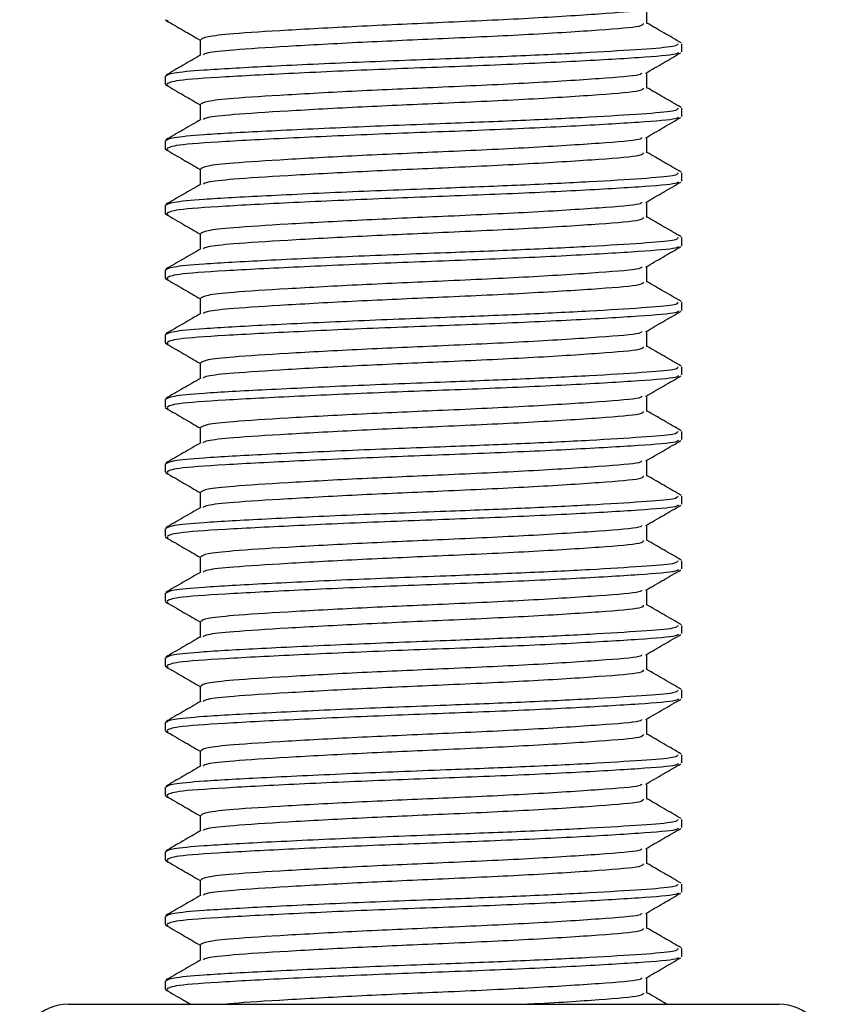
# Model space of a CAD drawing. Header units: millimetres. Extents: x 0 to 420, y 0 to 297.
# Tile 31 of 65: x 186.13 to 187.38, y 210.48 to 212. Entities that reach past the tile are written whole.
import ezdxf

# ---------------------------------------------------------------- set-up
doc = ezdxf.new("R2010")
doc.units = ezdxf.units.MM

msp = doc.modelspace()

# ---------------------------------------------------------------- linework, layer by layer
at = {"color": 7, "linetype": 'Continuous', "lineweight": 25}
for p, q in [((187.0974, 211.99798), (187.0974, 212.02236)), ((186.35186, 212.00358), (186.35625, 212.00283)), ((186.40565, 211.97298), (186.40565, 211.9487)), ((187.15152, 211.95427), (187.15152, 211.9668)), ((186.35152, 211.91675), (186.35152, 211.90425)), ((187.0974, 211.89798), (187.0974, 211.92236)), ((186.35186, 211.90358), (186.35625, 211.90283)), ((186.40565, 211.87298), (186.40565, 211.8487)), ((187.15152, 211.85427), (187.15152, 211.8668)), ((187.0974, 211.79798), (187.0974, 211.82236)), ((186.35152, 211.81675), (186.35152, 211.80425)), ((186.35186, 211.80358), (186.35625, 211.80283)), ((186.40565, 211.77298), (186.40565, 211.7487)), ((187.15152, 211.75427), (187.15152, 211.7668)), ((186.35152, 211.71675), (186.35152, 211.70425)), ((187.0974, 211.69798), (187.0974, 211.72236)), ((186.35186, 211.70358), (186.35625, 211.70283)), ((186.40565, 211.67298), (186.40565, 211.6487)), ((187.15152, 211.65427), (187.15152, 211.6668)), ((187.0974, 211.59798), (187.0974, 211.62236)), ((186.35152, 211.61675), (186.35152, 211.60425)), ((186.35186, 211.60358), (186.35625, 211.60283)), ((186.40565, 211.57298), (186.40565, 211.5487)), ((187.15152, 211.55427), (187.15152, 211.5668)), ((186.35152, 211.51675), (186.35152, 211.50425)), ((187.0974, 211.49798), (187.0974, 211.52236)), ((186.35186, 211.50358), (186.35625, 211.50283)), ((186.40565, 211.47298), (186.40565, 211.4487)), ((187.15152, 211.45427), (187.15152, 211.4668)), ((187.0974, 211.39798), (187.0974, 211.42236)), ((186.35152, 211.41675), (186.35152, 211.40425)), ((186.35186, 211.40358), (186.35625, 211.40283)), ((186.40565, 211.37298), (186.40565, 211.3487)), ((187.15152, 211.35427), (187.15152, 211.3668)), ((186.35152, 211.31675), (186.35152, 211.30425)), ((187.0974, 211.29798), (187.0974, 211.32236)), ((186.35186, 211.30358), (186.35625, 211.30283)), ((186.40565, 211.27298), (186.40565, 211.2487)), ((187.15152, 211.25427), (187.15152, 211.2668)), ((186.35152, 211.21675), (186.35152, 211.20425)), ((187.0974, 211.19798), (187.0974, 211.22236)), ((186.35186, 211.20358), (186.35625, 211.20283)), ((186.40565, 211.17298), (186.40565, 211.1487)), ((187.15152, 211.15427), (187.15152, 211.1668)), ((187.0974, 211.09798), (187.0974, 211.12236)), ((186.35152, 211.11675), (186.35152, 211.10425)), ((186.35186, 211.10358), (186.35625, 211.10283)), ((186.40565, 211.07298), (186.40565, 211.0487)), ((187.15152, 211.05427), (187.15152, 211.0668)), ((186.35152, 211.01675), (186.35152, 211.00425)), ((187.0974, 210.99798), (187.0974, 211.02236)), ((186.35186, 211.00358), (186.35625, 211.00283)), ((186.40565, 210.97298), (186.40565, 210.9487)), ((187.15152, 210.95427), (187.15152, 210.9668)), ((187.0974, 210.89798), (187.0974, 210.92236)), ((186.35152, 210.91675), (186.35152, 210.90425)), ((186.35186, 210.90358), (186.35625, 210.90283)), ((186.40565, 210.87298), (186.40565, 210.8487)), ((187.15152, 210.85427), (187.15152, 210.8668)), ((186.35152, 210.81675), (186.35152, 210.80425)), ((187.0974, 210.79798), (187.0974, 210.82236)), ((186.35186, 210.80358), (186.35625, 210.80283)), ((186.40565, 210.77298), (186.40565, 210.7487)), ((187.15152, 210.75427), (187.15152, 210.7668)), ((187.0974, 210.69798), (187.0974, 210.72236)), ((186.35152, 210.71675), (186.35152, 210.70425)), ((186.35186, 210.70358), (186.35625, 210.70283)), ((186.40565, 210.67298), (186.40565, 210.6487)), ((187.15152, 210.65427), (187.15152, 210.6668)), ((186.35152, 210.61675), (186.35152, 210.60425)), ((187.0974, 210.59798), (187.0974, 210.62236)), ((186.35186, 210.60358), (186.35625, 210.60283)), ((186.40565, 210.57298), (186.40565, 210.5487)), ((187.15152, 210.55427), (187.15152, 210.5668)), ((186.35152, 210.51675), (186.35152, 210.50425)), ((187.0974, 210.49798), (187.0974, 210.52236)), ((186.35186, 210.50358), (186.35625, 210.50283)), ((186.20152, 210.4807), (187.30152, 210.4807))]:
    msp.add_line(p, q, dxfattribs=at)
for centre, start, end in [((186.20152, 210.4057), 90, 180), ((187.30152, 210.4057), 0, 90)]:
    msp.add_arc(centre, 0.075, start, end, dxfattribs=at)
for points, knots in [([(187.08918, 212.02142), (187.08869, 212.02046), (187.0871, 212.01732), (187.02731, 212.01273), (186.92032, 212.0057), (186.78642, 211.99963), (186.65344, 211.99383), (186.53766, 211.98746), (186.45766, 211.98241), (186.41272, 211.97761), (186.40873, 211.97449), (186.40679, 211.97298)], [0, 0, 0, 0, 0.0566683, 0.1867771, 0.3222071, 0.4544151, 0.5741791, 0.6974605, 0.8162551, 0.9109108, 1, 1, 1, 1]), ([(186.35306, 212.00281), (186.36211, 211.99757), (186.37965, 211.98742), (186.39717, 211.97727), (186.40565, 211.97236)], [0, 0, 0, 0, 0.5163558, 1, 1, 1, 1]), ([(187.09174, 211.99803), (187.09148, 211.99652), (187.09086, 211.99281), (187.02802, 211.98772), (186.92013, 211.9807), (186.78646, 211.97463), (186.65346, 211.96883), (186.53754, 211.96246), (186.45806, 211.95741), (186.41579, 211.95306), (186.41183, 211.95041), (186.41027, 211.94936)], [0, 0, 0, 0, 0.0884933, 0.2179785, 0.3527595, 0.4843338, 0.6035239, 0.7262144, 0.8444398, 0.9386418, 1, 1, 1, 1]), ([(187.15054, 211.96793), (187.14148, 211.97317), (187.12377, 211.98342), (187.10605, 211.99368), (187.0974, 211.9987)], [0, 0, 0, 0, 0.5112595, 1, 1, 1, 1]), ([(187.14502, 211.9668), (187.14486, 211.96528), (187.14452, 211.9621), (187.0922, 211.95797), (187.01224, 211.95298), (186.90592, 211.9478), (186.77842, 211.94289), (186.63801, 211.93757), (186.50421, 211.93121), (186.41167, 211.92616), (186.35977, 211.92137), (186.35515, 211.91826), (186.35292, 211.91675)], [0, 0, 0, 0, 0.08653971, 0.18072393, 0.27823806, 0.37704594, 0.47256582, 0.5884558, 0.70774541, 0.82269836, 0.91429192, 1, 1, 1, 1]), ([(186.40684, 211.94939), (186.39778, 211.94414), (186.37967, 211.93365), (186.36157, 211.92317), (186.35251, 211.91793)], [0, 0, 0, 0, 0.4998987, 1, 1, 1, 1]), ([(187.14607, 211.95282), (187.14512, 211.95205), (187.14175, 211.94929), (187.08925, 211.94518), (186.98583, 211.93899), (186.84804, 211.93283), (186.6981, 211.92755), (186.55479, 211.92125), (186.43966, 211.91527), (186.36426, 211.91008), (186.3575, 211.90614), (186.35424, 211.90425)], [0, 0, 0, 0, 0.0459027, 0.1640029, 0.2864241, 0.4087912, 0.5269075, 0.6499103, 0.7714525, 0.8900034, 1, 1, 1, 1]), ([(187.09569, 211.92136), (187.10473, 211.92661), (187.12283, 211.93709), (187.14093, 211.94757), (187.14999, 211.95281)], [0, 0, 0, 0, 0.4999098, 1, 1, 1, 1]), ([(187.08918, 211.92142), (187.08869, 211.92046), (187.0871, 211.91732), (187.02731, 211.91273), (186.92032, 211.9057), (186.78642, 211.89963), (186.65344, 211.89383), (186.53766, 211.88746), (186.45766, 211.88241), (186.41272, 211.87761), (186.40873, 211.87449), (186.40679, 211.87298)], [0, 0, 0, 0, 0.0566683, 0.1867771, 0.3222071, 0.4544151, 0.5741791, 0.6974605, 0.8162551, 0.9109108, 1, 1, 1, 1]), ([(186.35306, 211.90281), (186.36211, 211.89757), (186.37965, 211.88742), (186.39717, 211.87727), (186.40565, 211.87236)], [0, 0, 0, 0, 0.51635581, 1, 1, 1, 1]), ([(187.09174, 211.89803), (187.09148, 211.89652), (187.09086, 211.89281), (187.02802, 211.88772), (186.92013, 211.8807), (186.78646, 211.87463), (186.65346, 211.86883), (186.53754, 211.86246), (186.45806, 211.85741), (186.41579, 211.85306), (186.41183, 211.85041), (186.41027, 211.84936)], [0, 0, 0, 0, 0.08849328, 0.2179785, 0.35275949, 0.48433382, 0.60352391, 0.72621442, 0.84443977, 0.93864183, 1, 1, 1, 1]), ([(187.15054, 211.86793), (187.14148, 211.87317), (187.12377, 211.88342), (187.10605, 211.89368), (187.0974, 211.8987)], [0, 0, 0, 0, 0.5112595, 1, 1, 1, 1]), ([(187.14502, 211.8668), (187.14486, 211.86528), (187.14452, 211.8621), (187.0922, 211.85797), (187.01224, 211.85298), (186.90592, 211.8478), (186.77842, 211.84289), (186.63801, 211.83757), (186.50421, 211.83121), (186.41167, 211.82616), (186.35977, 211.82137), (186.35515, 211.81826), (186.35292, 211.81675)], [0, 0, 0, 0, 0.0865397, 0.1807239, 0.2782381, 0.3770459, 0.4725658, 0.5884558, 0.7077454, 0.8226984, 0.9142919, 1, 1, 1, 1]), ([(186.40684, 211.84939), (186.39778, 211.84414), (186.37967, 211.83365), (186.36157, 211.82317), (186.35251, 211.81793)], [0, 0, 0, 0, 0.49989867, 1, 1, 1, 1]), ([(187.14607, 211.85282), (187.14512, 211.85205), (187.14175, 211.84929), (187.08925, 211.84518), (186.98583, 211.83899), (186.84804, 211.83283), (186.6981, 211.82755), (186.55479, 211.82125), (186.43966, 211.81527), (186.36426, 211.81008), (186.3575, 211.80614), (186.35424, 211.80425)], [0, 0, 0, 0, 0.0459027, 0.1640029, 0.2864241, 0.4087912, 0.5269075, 0.6499103, 0.7714525, 0.8900034, 1, 1, 1, 1]), ([(187.09569, 211.82136), (187.10473, 211.82661), (187.12283, 211.83709), (187.14093, 211.84757), (187.14999, 211.85281)], [0, 0, 0, 0, 0.4999098, 1, 1, 1, 1]), ([(187.08918, 211.82142), (187.08869, 211.82046), (187.0871, 211.81732), (187.02731, 211.81273), (186.92032, 211.8057), (186.78642, 211.79963), (186.65344, 211.79383), (186.53766, 211.78746), (186.45766, 211.78241), (186.41272, 211.77761), (186.40873, 211.77449), (186.40679, 211.77298)], [0, 0, 0, 0, 0.0566683, 0.1867771, 0.3222071, 0.4544151, 0.5741791, 0.6974605, 0.8162551, 0.9109108, 1, 1, 1, 1]), ([(186.35306, 211.80281), (186.36211, 211.79757), (186.37965, 211.78742), (186.39717, 211.77727), (186.40565, 211.77236)], [0, 0, 0, 0, 0.5163558, 1, 1, 1, 1]), ([(187.09174, 211.79803), (187.09148, 211.79652), (187.09086, 211.79281), (187.02802, 211.78772), (186.92013, 211.7807), (186.78646, 211.77463), (186.65346, 211.76883), (186.53754, 211.76246), (186.45806, 211.75741), (186.41579, 211.75306), (186.41183, 211.75041), (186.41027, 211.74936)], [0, 0, 0, 0, 0.0884933, 0.2179785, 0.3527595, 0.4843338, 0.6035239, 0.7262144, 0.8444398, 0.9386418, 1, 1, 1, 1]), ([(187.15054, 211.76793), (187.14148, 211.77317), (187.12377, 211.78342), (187.10605, 211.79368), (187.0974, 211.7987)], [0, 0, 0, 0, 0.5112595, 1, 1, 1, 1]), ([(187.14502, 211.7668), (187.14486, 211.76528), (187.14452, 211.7621), (187.0922, 211.75797), (187.01224, 211.75298), (186.90592, 211.7478), (186.77842, 211.74289), (186.63801, 211.73757), (186.50421, 211.73121), (186.41167, 211.72616), (186.35977, 211.72137), (186.35515, 211.71826), (186.35292, 211.71675)], [0, 0, 0, 0, 0.08653971, 0.18072393, 0.27823806, 0.37704594, 0.47256582, 0.5884558, 0.70774541, 0.82269836, 0.91429192, 1, 1, 1, 1]), ([(186.40684, 211.74939), (186.39778, 211.74414), (186.37967, 211.73365), (186.36157, 211.72317), (186.35251, 211.71793)], [0, 0, 0, 0, 0.4998987, 1, 1, 1, 1]), ([(187.14607, 211.75282), (187.14512, 211.75205), (187.14175, 211.74929), (187.08925, 211.74518), (186.98583, 211.73899), (186.84804, 211.73283), (186.6981, 211.72755), (186.55479, 211.72125), (186.43966, 211.71527), (186.36426, 211.71008), (186.3575, 211.70614), (186.35424, 211.70425)], [0, 0, 0, 0, 0.0459027, 0.1640029, 0.2864241, 0.4087912, 0.5269075, 0.6499103, 0.7714525, 0.8900034, 1, 1, 1, 1]), ([(187.09569, 211.72136), (187.10473, 211.72661), (187.12283, 211.73709), (187.14093, 211.74757), (187.14999, 211.75281)], [0, 0, 0, 0, 0.4999098, 1, 1, 1, 1]), ([(187.08918, 211.72142), (187.08869, 211.72046), (187.0871, 211.71732), (187.02731, 211.71273), (186.92032, 211.7057), (186.78642, 211.69963), (186.65344, 211.69383), (186.53766, 211.68746), (186.45766, 211.68241), (186.41272, 211.67761), (186.40873, 211.67449), (186.40679, 211.67298)], [0, 0, 0, 0, 0.0566683, 0.1867771, 0.3222071, 0.4544151, 0.5741791, 0.6974605, 0.8162551, 0.9109108, 1, 1, 1, 1]), ([(186.35306, 211.70281), (186.36211, 211.69757), (186.37965, 211.68742), (186.39717, 211.67727), (186.40565, 211.67236)], [0, 0, 0, 0, 0.5163558, 1, 1, 1, 1]), ([(187.09174, 211.69803), (187.09148, 211.69652), (187.09086, 211.69281), (187.02802, 211.68772), (186.92013, 211.6807), (186.78646, 211.67463), (186.65346, 211.66883), (186.53754, 211.66246), (186.45806, 211.65741), (186.41579, 211.65306), (186.41183, 211.65041), (186.41027, 211.64936)], [0, 0, 0, 0, 0.08849328, 0.2179785, 0.35275949, 0.48433382, 0.60352391, 0.72621442, 0.84443977, 0.93864183, 1, 1, 1, 1]), ([(187.15054, 211.66793), (187.14148, 211.67317), (187.12377, 211.68342), (187.10605, 211.69368), (187.0974, 211.6987)], [0, 0, 0, 0, 0.5112595, 1, 1, 1, 1]), ([(187.14502, 211.6668), (187.14486, 211.66528), (187.14452, 211.6621), (187.0922, 211.65797), (187.01224, 211.65298), (186.90592, 211.6478), (186.77842, 211.64289), (186.63801, 211.63757), (186.50421, 211.63121), (186.41167, 211.62616), (186.35977, 211.62137), (186.35515, 211.61826), (186.35292, 211.61675)], [0, 0, 0, 0, 0.0865397, 0.1807239, 0.2782381, 0.3770459, 0.4725658, 0.5884558, 0.7077454, 0.8226984, 0.9142919, 1, 1, 1, 1]), ([(187.14607, 211.65282), (187.14512, 211.65205), (187.14175, 211.64929), (187.08925, 211.64518), (186.98583, 211.63899), (186.84804, 211.63283), (186.6981, 211.62755), (186.55479, 211.62125), (186.43966, 211.61527), (186.36426, 211.61008), (186.3575, 211.60614), (186.35424, 211.60425)], [0, 0, 0, 0, 0.0459027, 0.1640029, 0.2864241, 0.4087912, 0.5269075, 0.6499103, 0.7714525, 0.8900034, 1, 1, 1, 1]), ([(187.09569, 211.62136), (187.10473, 211.62661), (187.12283, 211.63709), (187.14093, 211.64757), (187.14999, 211.65281)], [0, 0, 0, 0, 0.4999098, 1, 1, 1, 1]), ([(186.40684, 211.64939), (186.39778, 211.64414), (186.37967, 211.63365), (186.36157, 211.62317), (186.35251, 211.61793)], [0, 0, 0, 0, 0.4998987, 1, 1, 1, 1]), ([(187.08918, 211.62142), (187.08869, 211.62046), (187.0871, 211.61732), (187.02731, 211.61273), (186.92032, 211.6057), (186.78642, 211.59963), (186.65344, 211.59383), (186.53766, 211.58746), (186.45766, 211.58241), (186.41272, 211.57761), (186.40873, 211.57449), (186.40679, 211.57298)], [0, 0, 0, 0, 0.0566683, 0.1867771, 0.3222071, 0.4544151, 0.5741791, 0.6974605, 0.8162551, 0.9109108, 1, 1, 1, 1]), ([(186.35306, 211.60281), (186.36211, 211.59757), (186.37965, 211.58742), (186.39717, 211.57727), (186.40565, 211.57236)], [0, 0, 0, 0, 0.5163558, 1, 1, 1, 1]), ([(187.09174, 211.59803), (187.09148, 211.59652), (187.09086, 211.59281), (187.02802, 211.58772), (186.92013, 211.5807), (186.78646, 211.57463), (186.65346, 211.56883), (186.53754, 211.56246), (186.45806, 211.55741), (186.41579, 211.55306), (186.41183, 211.55041), (186.41027, 211.54936)], [0, 0, 0, 0, 0.0884933, 0.2179785, 0.3527595, 0.4843338, 0.6035239, 0.7262144, 0.8444398, 0.9386418, 1, 1, 1, 1]), ([(187.15054, 211.56793), (187.14148, 211.57317), (187.12377, 211.58342), (187.10605, 211.59368), (187.0974, 211.5987)], [0, 0, 0, 0, 0.51125952, 1, 1, 1, 1]), ([(187.14502, 211.5668), (187.14486, 211.56528), (187.14452, 211.5621), (187.0922, 211.55797), (187.01224, 211.55298), (186.90592, 211.5478), (186.77842, 211.54289), (186.63801, 211.53757), (186.50421, 211.53121), (186.41167, 211.52616), (186.35977, 211.52137), (186.35515, 211.51826), (186.35292, 211.51675)], [0, 0, 0, 0, 0.0865397, 0.1807239, 0.2782381, 0.3770459, 0.4725658, 0.5884558, 0.7077454, 0.8226984, 0.9142919, 1, 1, 1, 1]), ([(186.40684, 211.54939), (186.39778, 211.54414), (186.37967, 211.53365), (186.36157, 211.52317), (186.35251, 211.51793)], [0, 0, 0, 0, 0.4998987, 1, 1, 1, 1]), ([(187.14607, 211.55282), (187.14512, 211.55205), (187.14175, 211.54929), (187.08925, 211.54518), (186.98583, 211.53899), (186.84804, 211.53283), (186.6981, 211.52755), (186.55479, 211.52125), (186.43966, 211.51527), (186.36426, 211.51008), (186.3575, 211.50614), (186.35424, 211.50425)], [0, 0, 0, 0, 0.0459027, 0.1640029, 0.2864241, 0.4087912, 0.5269075, 0.6499103, 0.7714525, 0.8900034, 1, 1, 1, 1]), ([(187.09569, 211.52136), (187.10473, 211.52661), (187.12283, 211.53709), (187.14093, 211.54757), (187.14999, 211.55281)], [0, 0, 0, 0, 0.4999098, 1, 1, 1, 1]), ([(187.08918, 211.52142), (187.08869, 211.52046), (187.0871, 211.51732), (187.02731, 211.51273), (186.92032, 211.5057), (186.78642, 211.49963), (186.65344, 211.49383), (186.53766, 211.48746), (186.45766, 211.48241), (186.41272, 211.47761), (186.40873, 211.47449), (186.40679, 211.47298)], [0, 0, 0, 0, 0.0566683, 0.1867771, 0.3222071, 0.4544151, 0.5741791, 0.6974605, 0.8162551, 0.9109108, 1, 1, 1, 1]), ([(186.35306, 211.50281), (186.36211, 211.49757), (186.37965, 211.48742), (186.39717, 211.47727), (186.40565, 211.47236)], [0, 0, 0, 0, 0.5163558, 1, 1, 1, 1]), ([(187.09174, 211.49803), (187.09148, 211.49652), (187.09086, 211.49281), (187.02802, 211.48772), (186.92013, 211.4807), (186.78646, 211.47463), (186.65346, 211.46883), (186.53754, 211.46246), (186.45806, 211.45741), (186.41579, 211.45306), (186.41183, 211.45041), (186.41027, 211.44936)], [0, 0, 0, 0, 0.0884933, 0.2179785, 0.3527595, 0.4843338, 0.6035239, 0.7262144, 0.8444398, 0.9386418, 1, 1, 1, 1]), ([(187.15054, 211.46793), (187.14148, 211.47317), (187.12377, 211.48342), (187.10605, 211.49368), (187.0974, 211.4987)], [0, 0, 0, 0, 0.51125952, 1, 1, 1, 1]), ([(187.14502, 211.4668), (187.14486, 211.46528), (187.14452, 211.4621), (187.0922, 211.45797), (187.01224, 211.45298), (186.90592, 211.4478), (186.77842, 211.44289), (186.63801, 211.43757), (186.50421, 211.43121), (186.41167, 211.42616), (186.35977, 211.42137), (186.35515, 211.41826), (186.35292, 211.41675)], [0, 0, 0, 0, 0.0865397, 0.1807239, 0.2782381, 0.3770459, 0.4725658, 0.5884558, 0.7077454, 0.8226984, 0.9142919, 1, 1, 1, 1]), ([(187.14607, 211.45282), (187.14512, 211.45205), (187.14175, 211.44929), (187.08925, 211.44518), (186.98583, 211.43899), (186.84804, 211.43283), (186.6981, 211.42755), (186.55479, 211.42125), (186.43966, 211.41527), (186.36426, 211.41008), (186.3575, 211.40614), (186.35424, 211.40425)], [0, 0, 0, 0, 0.0459027, 0.1640029, 0.2864241, 0.4087912, 0.5269075, 0.6499103, 0.7714525, 0.8900034, 1, 1, 1, 1]), ([(187.09569, 211.42136), (187.10473, 211.42661), (187.12283, 211.43709), (187.14093, 211.44757), (187.14999, 211.45281)], [0, 0, 0, 0, 0.4999098, 1, 1, 1, 1]), ([(186.40684, 211.44939), (186.39778, 211.44414), (186.37967, 211.43365), (186.36157, 211.42317), (186.35251, 211.41793)], [0, 0, 0, 0, 0.4998987, 1, 1, 1, 1]), ([(187.08918, 211.42142), (187.08869, 211.42046), (187.0871, 211.41732), (187.02731, 211.41273), (186.92032, 211.4057), (186.78642, 211.39963), (186.65344, 211.39383), (186.53766, 211.38746), (186.45766, 211.38241), (186.41272, 211.37761), (186.40873, 211.37449), (186.40679, 211.37298)], [0, 0, 0, 0, 0.0566683, 0.1867771, 0.3222071, 0.4544151, 0.5741791, 0.6974605, 0.8162551, 0.9109108, 1, 1, 1, 1]), ([(186.35306, 211.40281), (186.36211, 211.39757), (186.37965, 211.38742), (186.39717, 211.37727), (186.40565, 211.37236)], [0, 0, 0, 0, 0.51635581, 1, 1, 1, 1]), ([(187.09174, 211.39803), (187.09148, 211.39652), (187.09086, 211.39281), (187.02802, 211.38772), (186.92013, 211.3807), (186.78646, 211.37463), (186.65346, 211.36883), (186.53754, 211.36246), (186.45806, 211.35741), (186.41579, 211.35306), (186.41183, 211.35041), (186.41027, 211.34936)], [0, 0, 0, 0, 0.0884933, 0.2179785, 0.3527595, 0.4843338, 0.6035239, 0.7262144, 0.8444398, 0.9386418, 1, 1, 1, 1]), ([(187.15054, 211.36793), (187.14148, 211.37317), (187.12377, 211.38342), (187.10605, 211.39368), (187.0974, 211.3987)], [0, 0, 0, 0, 0.5112595, 1, 1, 1, 1]), ([(187.14502, 211.3668), (187.14486, 211.36528), (187.14452, 211.3621), (187.0922, 211.35797), (187.01224, 211.35298), (186.90592, 211.3478), (186.77842, 211.34289), (186.63801, 211.33757), (186.50421, 211.33121), (186.41167, 211.32616), (186.35977, 211.32137), (186.35515, 211.31826), (186.35292, 211.31675)], [0, 0, 0, 0, 0.08653971, 0.18072393, 0.27823806, 0.37704594, 0.47256582, 0.5884558, 0.70774541, 0.82269836, 0.91429192, 1, 1, 1, 1]), ([(186.40684, 211.34939), (186.39778, 211.34414), (186.37967, 211.33365), (186.36157, 211.32317), (186.35251, 211.31793)], [0, 0, 0, 0, 0.4998987, 1, 1, 1, 1]), ([(187.14607, 211.35282), (187.14512, 211.35205), (187.14175, 211.34929), (187.08925, 211.34518), (186.98583, 211.33899), (186.84804, 211.33283), (186.6981, 211.32755), (186.55479, 211.32125), (186.43966, 211.31527), (186.36426, 211.31008), (186.3575, 211.30614), (186.35424, 211.30425)], [0, 0, 0, 0, 0.0459027, 0.1640029, 0.2864241, 0.4087912, 0.5269075, 0.6499103, 0.7714525, 0.8900034, 1, 1, 1, 1]), ([(187.09569, 211.32136), (187.10473, 211.32661), (187.12283, 211.33709), (187.14093, 211.34757), (187.14999, 211.35281)], [0, 0, 0, 0, 0.4999098, 1, 1, 1, 1]), ([(187.08918, 211.32142), (187.08869, 211.32046), (187.0871, 211.31732), (187.02731, 211.31273), (186.92032, 211.3057), (186.78642, 211.29963), (186.65344, 211.29383), (186.53766, 211.28746), (186.45766, 211.28241), (186.41272, 211.27761), (186.40873, 211.27449), (186.40679, 211.27298)], [0, 0, 0, 0, 0.0566683, 0.1867771, 0.3222071, 0.4544151, 0.5741791, 0.6974605, 0.8162551, 0.9109108, 1, 1, 1, 1]), ([(186.35306, 211.30281), (186.36211, 211.29757), (186.37965, 211.28742), (186.39717, 211.27727), (186.40565, 211.27236)], [0, 0, 0, 0, 0.5163558, 1, 1, 1, 1]), ([(187.09174, 211.29803), (187.09148, 211.29652), (187.09086, 211.29281), (187.02802, 211.28772), (186.92013, 211.2807), (186.78646, 211.27463), (186.65346, 211.26883), (186.53754, 211.26246), (186.45806, 211.25741), (186.41579, 211.25306), (186.41183, 211.25041), (186.41027, 211.24936)], [0, 0, 0, 0, 0.0884933, 0.2179785, 0.3527595, 0.4843338, 0.6035239, 0.7262144, 0.8444398, 0.9386418, 1, 1, 1, 1]), ([(187.15054, 211.26793), (187.14148, 211.27317), (187.12377, 211.28342), (187.10605, 211.29368), (187.0974, 211.2987)], [0, 0, 0, 0, 0.5112595, 1, 1, 1, 1]), ([(187.14502, 211.2668), (187.14486, 211.26528), (187.14452, 211.2621), (187.0922, 211.25797), (187.01224, 211.25298), (186.90592, 211.2478), (186.77842, 211.24289), (186.63801, 211.23757), (186.50421, 211.23121), (186.41167, 211.22616), (186.35977, 211.22137), (186.35515, 211.21826), (186.35292, 211.21675)], [0, 0, 0, 0, 0.0865397, 0.1807239, 0.2782381, 0.3770459, 0.4725658, 0.5884558, 0.7077454, 0.8226984, 0.9142919, 1, 1, 1, 1]), ([(186.40684, 211.24939), (186.39778, 211.24414), (186.37967, 211.23365), (186.36157, 211.22317), (186.35251, 211.21793)], [0, 0, 0, 0, 0.4998987, 1, 1, 1, 1]), ([(187.14607, 211.25282), (187.14512, 211.25205), (187.14175, 211.24929), (187.08925, 211.24518), (186.98583, 211.23899), (186.84804, 211.23283), (186.6981, 211.22755), (186.55479, 211.22125), (186.43966, 211.21527), (186.36426, 211.21008), (186.3575, 211.20614), (186.35424, 211.20425)], [0, 0, 0, 0, 0.0459027, 0.1640029, 0.2864241, 0.4087912, 0.5269075, 0.6499103, 0.7714525, 0.8900034, 1, 1, 1, 1]), ([(187.09569, 211.22136), (187.10473, 211.22661), (187.12283, 211.23709), (187.14093, 211.24757), (187.14999, 211.25281)], [0, 0, 0, 0, 0.4999098, 1, 1, 1, 1]), ([(187.08918, 211.22142), (187.08869, 211.22046), (187.0871, 211.21732), (187.02731, 211.21273), (186.92032, 211.2057), (186.78642, 211.19963), (186.65344, 211.19383), (186.53766, 211.18746), (186.45766, 211.18241), (186.41272, 211.17761), (186.40873, 211.17449), (186.40679, 211.17298)], [0, 0, 0, 0, 0.0566683, 0.1867771, 0.3222071, 0.4544151, 0.5741791, 0.6974605, 0.8162551, 0.9109108, 1, 1, 1, 1]), ([(186.35306, 211.20281), (186.36211, 211.19757), (186.37965, 211.18742), (186.39717, 211.17727), (186.40565, 211.17236)], [0, 0, 0, 0, 0.51635581, 1, 1, 1, 1]), ([(187.09174, 211.19803), (187.09148, 211.19652), (187.09086, 211.19281), (187.02802, 211.18772), (186.92013, 211.1807), (186.78646, 211.17463), (186.65346, 211.16883), (186.53754, 211.16246), (186.45806, 211.15741), (186.41579, 211.15306), (186.41183, 211.15041), (186.41027, 211.14936)], [0, 0, 0, 0, 0.0884933, 0.2179785, 0.3527595, 0.4843338, 0.6035239, 0.7262144, 0.8444398, 0.9386418, 1, 1, 1, 1]), ([(187.15054, 211.16793), (187.14148, 211.17317), (187.12377, 211.18342), (187.10605, 211.19368), (187.0974, 211.1987)], [0, 0, 0, 0, 0.5112595, 1, 1, 1, 1]), ([(187.14502, 211.1668), (187.14486, 211.16528), (187.14452, 211.1621), (187.0922, 211.15797), (187.01224, 211.15298), (186.90592, 211.1478), (186.77842, 211.14289), (186.63801, 211.13757), (186.50421, 211.13121), (186.41167, 211.12616), (186.35977, 211.12137), (186.35515, 211.11826), (186.35292, 211.11675)], [0, 0, 0, 0, 0.0865397, 0.1807239, 0.2782381, 0.3770459, 0.4725658, 0.5884558, 0.7077454, 0.8226984, 0.9142919, 1, 1, 1, 1]), ([(186.40684, 211.14939), (186.39778, 211.14414), (186.37967, 211.13365), (186.36157, 211.12317), (186.35251, 211.11793)], [0, 0, 0, 0, 0.4998987, 1, 1, 1, 1]), ([(187.14607, 211.15282), (187.14512, 211.15205), (187.14175, 211.14929), (187.08925, 211.14518), (186.98583, 211.13899), (186.84804, 211.13283), (186.6981, 211.12755), (186.55479, 211.12125), (186.43966, 211.11527), (186.36426, 211.11008), (186.3575, 211.10614), (186.35424, 211.10425)], [0, 0, 0, 0, 0.04590273, 0.1640029, 0.2864241, 0.40879124, 0.5269075, 0.64991026, 0.77145249, 0.89000345, 1, 1, 1, 1]), ([(187.09569, 211.12136), (187.10473, 211.12661), (187.12283, 211.13709), (187.14093, 211.14757), (187.14999, 211.15281)], [0, 0, 0, 0, 0.4999098, 1, 1, 1, 1]), ([(187.08918, 211.12142), (187.08869, 211.12046), (187.0871, 211.11732), (187.02731, 211.11273), (186.92032, 211.1057), (186.78642, 211.09963), (186.65344, 211.09383), (186.53766, 211.08746), (186.45766, 211.08241), (186.41272, 211.07761), (186.40873, 211.07449), (186.40679, 211.07298)], [0, 0, 0, 0, 0.0566683, 0.1867771, 0.3222071, 0.4544151, 0.5741791, 0.6974605, 0.8162551, 0.9109108, 1, 1, 1, 1]), ([(186.35306, 211.10281), (186.36211, 211.09757), (186.37965, 211.08742), (186.39717, 211.07727), (186.40565, 211.07236)], [0, 0, 0, 0, 0.5163558, 1, 1, 1, 1]), ([(187.09174, 211.09803), (187.09148, 211.09652), (187.09086, 211.09281), (187.02802, 211.08772), (186.92013, 211.0807), (186.78646, 211.07463), (186.65346, 211.06883), (186.53754, 211.06246), (186.45806, 211.05741), (186.41579, 211.05306), (186.41183, 211.05041), (186.41027, 211.04936)], [0, 0, 0, 0, 0.0884933, 0.2179785, 0.3527595, 0.4843338, 0.6035239, 0.7262144, 0.8444398, 0.9386418, 1, 1, 1, 1]), ([(187.15054, 211.06793), (187.14148, 211.07317), (187.12377, 211.08342), (187.10605, 211.09368), (187.0974, 211.0987)], [0, 0, 0, 0, 0.5112595, 1, 1, 1, 1]), ([(187.14502, 211.0668), (187.14486, 211.06528), (187.14452, 211.0621), (187.0922, 211.05797), (187.01224, 211.05298), (186.90592, 211.0478), (186.77842, 211.04289), (186.63801, 211.03757), (186.50421, 211.03121), (186.41167, 211.02616), (186.35977, 211.02137), (186.35515, 211.01826), (186.35292, 211.01675)], [0, 0, 0, 0, 0.0865397, 0.1807239, 0.2782381, 0.3770459, 0.4725658, 0.5884558, 0.7077454, 0.8226984, 0.9142919, 1, 1, 1, 1]), ([(186.40684, 211.04939), (186.39778, 211.04414), (186.37967, 211.03365), (186.36157, 211.02317), (186.35251, 211.01793)], [0, 0, 0, 0, 0.4998987, 1, 1, 1, 1]), ([(187.14607, 211.05282), (187.14512, 211.05205), (187.14175, 211.04929), (187.08925, 211.04518), (186.98583, 211.03899), (186.84804, 211.03283), (186.6981, 211.02755), (186.55479, 211.02125), (186.43966, 211.01527), (186.36426, 211.01008), (186.3575, 211.00614), (186.35424, 211.00425)], [0, 0, 0, 0, 0.0459027, 0.1640029, 0.2864241, 0.4087912, 0.5269075, 0.6499103, 0.7714525, 0.8900034, 1, 1, 1, 1]), ([(187.09569, 211.02136), (187.10473, 211.02661), (187.12283, 211.03709), (187.14093, 211.04757), (187.14999, 211.05281)], [0, 0, 0, 0, 0.4999098, 1, 1, 1, 1]), ([(187.08918, 211.02142), (187.08869, 211.02046), (187.0871, 211.01732), (187.02731, 211.01273), (186.92032, 211.0057), (186.78642, 210.99963), (186.65344, 210.99383), (186.53766, 210.98746), (186.45766, 210.98241), (186.41272, 210.97761), (186.40873, 210.97449), (186.40679, 210.97298)], [0, 0, 0, 0, 0.0566683, 0.1867771, 0.3222071, 0.4544151, 0.5741791, 0.6974605, 0.8162551, 0.9109108, 1, 1, 1, 1]), ([(186.35306, 211.00281), (186.36211, 210.99757), (186.37965, 210.98742), (186.39717, 210.97727), (186.40565, 210.97236)], [0, 0, 0, 0, 0.5163558, 1, 1, 1, 1]), ([(187.09174, 210.99803), (187.09148, 210.99652), (187.09086, 210.99281), (187.02802, 210.98772), (186.92013, 210.9807), (186.78646, 210.97463), (186.65346, 210.96883), (186.53754, 210.96246), (186.45806, 210.95741), (186.41579, 210.95306), (186.41183, 210.95041), (186.41027, 210.94936)], [0, 0, 0, 0, 0.0884933, 0.2179785, 0.3527595, 0.4843338, 0.6035239, 0.7262144, 0.8444398, 0.9386418, 1, 1, 1, 1]), ([(187.15054, 210.96793), (187.14148, 210.97317), (187.12377, 210.98342), (187.10605, 210.99368), (187.0974, 210.9987)], [0, 0, 0, 0, 0.5112595, 1, 1, 1, 1]), ([(187.14502, 210.9668), (187.14486, 210.96528), (187.14452, 210.9621), (187.0922, 210.95797), (187.01224, 210.95298), (186.90592, 210.9478), (186.77842, 210.94289), (186.63801, 210.93757), (186.50421, 210.93121), (186.41167, 210.92616), (186.35977, 210.92137), (186.35515, 210.91826), (186.35292, 210.91675)], [0, 0, 0, 0, 0.0865397, 0.1807239, 0.2782381, 0.3770459, 0.4725658, 0.5884558, 0.7077454, 0.8226984, 0.9142919, 1, 1, 1, 1]), ([(187.14607, 210.95282), (187.14512, 210.95205), (187.14175, 210.94929), (187.08925, 210.94518), (186.98583, 210.93899), (186.84804, 210.93283), (186.6981, 210.92755), (186.55479, 210.92125), (186.43966, 210.91527), (186.36426, 210.91008), (186.3575, 210.90614), (186.35424, 210.90425)], [0, 0, 0, 0, 0.0459027, 0.1640029, 0.2864241, 0.4087912, 0.5269075, 0.6499103, 0.7714525, 0.8900034, 1, 1, 1, 1]), ([(187.09569, 210.92136), (187.10473, 210.92661), (187.12283, 210.93709), (187.14093, 210.94757), (187.14999, 210.95281)], [0, 0, 0, 0, 0.4999098, 1, 1, 1, 1]), ([(186.40684, 210.94939), (186.39778, 210.94414), (186.37967, 210.93365), (186.36157, 210.92317), (186.35251, 210.91793)], [0, 0, 0, 0, 0.4998987, 1, 1, 1, 1]), ([(187.08918, 210.92142), (187.08869, 210.92046), (187.0871, 210.91732), (187.02731, 210.91273), (186.92032, 210.9057), (186.78642, 210.89963), (186.65344, 210.89383), (186.53766, 210.88746), (186.45766, 210.88241), (186.41272, 210.87761), (186.40873, 210.87449), (186.40679, 210.87298)], [0, 0, 0, 0, 0.0566683, 0.1867771, 0.3222071, 0.4544151, 0.5741791, 0.6974605, 0.8162551, 0.9109108, 1, 1, 1, 1]), ([(186.35306, 210.90281), (186.36211, 210.89757), (186.37965, 210.88742), (186.39717, 210.87727), (186.40565, 210.87236)], [0, 0, 0, 0, 0.5163558, 1, 1, 1, 1]), ([(187.09174, 210.89803), (187.09148, 210.89652), (187.09086, 210.89281), (187.02802, 210.88772), (186.92013, 210.8807), (186.78646, 210.87463), (186.65346, 210.86883), (186.53754, 210.86246), (186.45806, 210.85741), (186.41579, 210.85306), (186.41183, 210.85041), (186.41027, 210.84936)], [0, 0, 0, 0, 0.0884933, 0.2179785, 0.3527595, 0.4843338, 0.6035239, 0.7262144, 0.8444398, 0.9386418, 1, 1, 1, 1]), ([(187.15054, 210.86793), (187.14148, 210.87317), (187.12377, 210.88342), (187.10605, 210.89368), (187.0974, 210.8987)], [0, 0, 0, 0, 0.5112595, 1, 1, 1, 1]), ([(187.14502, 210.8668), (187.14486, 210.86528), (187.14452, 210.8621), (187.0922, 210.85797), (187.01224, 210.85298), (186.90592, 210.8478), (186.77842, 210.84289), (186.63801, 210.83757), (186.50421, 210.83121), (186.41167, 210.82616), (186.35977, 210.82137), (186.35515, 210.81826), (186.35292, 210.81675)], [0, 0, 0, 0, 0.08653971, 0.18072393, 0.27823806, 0.37704594, 0.47256582, 0.5884558, 0.70774541, 0.82269836, 0.91429192, 1, 1, 1, 1]), ([(186.40684, 210.84939), (186.39778, 210.84414), (186.37967, 210.83365), (186.36157, 210.82317), (186.35251, 210.81793)], [0, 0, 0, 0, 0.49989867, 1, 1, 1, 1]), ([(187.14607, 210.85282), (187.14512, 210.85205), (187.14175, 210.84929), (187.08925, 210.84518), (186.98583, 210.83899), (186.84804, 210.83283), (186.6981, 210.82755), (186.55479, 210.82125), (186.43966, 210.81527), (186.36426, 210.81008), (186.3575, 210.80614), (186.35424, 210.80425)], [0, 0, 0, 0, 0.0459027, 0.1640029, 0.2864241, 0.4087912, 0.5269075, 0.6499103, 0.7714525, 0.8900034, 1, 1, 1, 1]), ([(187.09569, 210.82136), (187.10473, 210.82661), (187.12283, 210.83709), (187.14093, 210.84757), (187.14999, 210.85281)], [0, 0, 0, 0, 0.4999098, 1, 1, 1, 1]), ([(187.08918, 210.82142), (187.08869, 210.82046), (187.0871, 210.81732), (187.02731, 210.81273), (186.92032, 210.8057), (186.78642, 210.79963), (186.65344, 210.79383), (186.53766, 210.78746), (186.45766, 210.78241), (186.41272, 210.77761), (186.40873, 210.77449), (186.40679, 210.77298)], [0, 0, 0, 0, 0.0566683, 0.1867771, 0.3222071, 0.4544151, 0.5741791, 0.6974605, 0.8162551, 0.9109108, 1, 1, 1, 1]), ([(186.35306, 210.80281), (186.36211, 210.79757), (186.37965, 210.78742), (186.39717, 210.77727), (186.40565, 210.77236)], [0, 0, 0, 0, 0.5163558, 1, 1, 1, 1]), ([(187.09174, 210.79803), (187.09148, 210.79652), (187.09086, 210.79281), (187.02802, 210.78772), (186.92013, 210.7807), (186.78646, 210.77463), (186.65346, 210.76883), (186.53754, 210.76246), (186.45806, 210.75741), (186.41579, 210.75306), (186.41183, 210.75041), (186.41027, 210.74936)], [0, 0, 0, 0, 0.0884933, 0.2179785, 0.3527595, 0.4843338, 0.6035239, 0.7262144, 0.8444398, 0.9386418, 1, 1, 1, 1]), ([(187.15054, 210.76793), (187.14148, 210.77317), (187.12377, 210.78342), (187.10605, 210.79368), (187.0974, 210.7987)], [0, 0, 0, 0, 0.5112595, 1, 1, 1, 1]), ([(187.14502, 210.7668), (187.14486, 210.76528), (187.14452, 210.7621), (187.0922, 210.75797), (187.01224, 210.75298), (186.90592, 210.7478), (186.77842, 210.74289), (186.63801, 210.73757), (186.50421, 210.73121), (186.41167, 210.72616), (186.35977, 210.72137), (186.35515, 210.71826), (186.35292, 210.71675)], [0, 0, 0, 0, 0.0865397, 0.1807239, 0.2782381, 0.3770459, 0.4725658, 0.5884558, 0.7077454, 0.8226984, 0.9142919, 1, 1, 1, 1]), ([(187.14607, 210.75282), (187.14512, 210.75205), (187.14175, 210.74929), (187.08925, 210.74518), (186.98583, 210.73899), (186.84804, 210.73283), (186.6981, 210.72755), (186.55479, 210.72125), (186.43966, 210.71527), (186.36426, 210.71008), (186.3575, 210.70614), (186.35424, 210.70425)], [0, 0, 0, 0, 0.0459027, 0.1640029, 0.2864241, 0.4087912, 0.5269075, 0.6499103, 0.7714525, 0.8900034, 1, 1, 1, 1]), ([(187.09569, 210.72136), (187.10473, 210.72661), (187.12283, 210.73709), (187.14093, 210.74757), (187.14999, 210.75281)], [0, 0, 0, 0, 0.4999098, 1, 1, 1, 1]), ([(186.40684, 210.74939), (186.39778, 210.74414), (186.37967, 210.73365), (186.36157, 210.72317), (186.35251, 210.71793)], [0, 0, 0, 0, 0.4998987, 1, 1, 1, 1]), ([(187.08918, 210.72142), (187.08869, 210.72046), (187.0871, 210.71732), (187.02731, 210.71273), (186.92032, 210.7057), (186.78642, 210.69963), (186.65344, 210.69383), (186.53766, 210.68746), (186.45766, 210.68241), (186.41272, 210.67761), (186.40873, 210.67449), (186.40679, 210.67298)], [0, 0, 0, 0, 0.0566683, 0.1867771, 0.3222071, 0.4544151, 0.5741791, 0.6974605, 0.8162551, 0.9109108, 1, 1, 1, 1]), ([(186.35306, 210.70281), (186.36211, 210.69757), (186.37965, 210.68742), (186.39717, 210.67727), (186.40565, 210.67236)], [0, 0, 0, 0, 0.51635581, 1, 1, 1, 1]), ([(187.09174, 210.69803), (187.09148, 210.69652), (187.09086, 210.69281), (187.02802, 210.68772), (186.92013, 210.6807), (186.78646, 210.67463), (186.65346, 210.66883), (186.53754, 210.66246), (186.45806, 210.65741), (186.41579, 210.65306), (186.41183, 210.65041), (186.41027, 210.64936)], [0, 0, 0, 0, 0.0884933, 0.2179785, 0.3527595, 0.4843338, 0.6035239, 0.7262144, 0.8444398, 0.9386418, 1, 1, 1, 1]), ([(187.15054, 210.66793), (187.14148, 210.67317), (187.12377, 210.68342), (187.10605, 210.69368), (187.0974, 210.6987)], [0, 0, 0, 0, 0.5112595, 1, 1, 1, 1]), ([(187.14502, 210.6668), (187.14486, 210.66528), (187.14452, 210.6621), (187.0922, 210.65797), (187.01224, 210.65298), (186.90592, 210.6478), (186.77842, 210.64289), (186.63801, 210.63757), (186.50421, 210.63121), (186.41167, 210.62616), (186.35977, 210.62137), (186.35515, 210.61826), (186.35292, 210.61675)], [0, 0, 0, 0, 0.0865397, 0.1807239, 0.2782381, 0.3770459, 0.4725658, 0.5884558, 0.7077454, 0.8226984, 0.9142919, 1, 1, 1, 1]), ([(186.40684, 210.64939), (186.39778, 210.64414), (186.37967, 210.63365), (186.36157, 210.62317), (186.35251, 210.61793)], [0, 0, 0, 0, 0.4998987, 1, 1, 1, 1]), ([(187.14607, 210.65282), (187.14512, 210.65205), (187.14175, 210.64929), (187.08925, 210.64518), (186.98583, 210.63899), (186.84804, 210.63283), (186.6981, 210.62755), (186.55479, 210.62125), (186.43966, 210.61527), (186.36426, 210.61008), (186.3575, 210.60614), (186.35424, 210.60425)], [0, 0, 0, 0, 0.0459027, 0.1640029, 0.2864241, 0.4087912, 0.5269075, 0.6499103, 0.7714525, 0.8900034, 1, 1, 1, 1]), ([(187.09569, 210.62136), (187.10473, 210.62661), (187.12283, 210.63709), (187.14093, 210.64757), (187.14999, 210.65281)], [0, 0, 0, 0, 0.4999098, 1, 1, 1, 1]), ([(187.08918, 210.62142), (187.08869, 210.62046), (187.0871, 210.61732), (187.02731, 210.61273), (186.92032, 210.6057), (186.78642, 210.59963), (186.65344, 210.59383), (186.53766, 210.58746), (186.45766, 210.58241), (186.41272, 210.57761), (186.40873, 210.57449), (186.40679, 210.57298)], [0, 0, 0, 0, 0.0566683, 0.1867771, 0.3222071, 0.4544151, 0.5741791, 0.6974605, 0.8162551, 0.9109108, 1, 1, 1, 1]), ([(186.35306, 210.60281), (186.36211, 210.59757), (186.37965, 210.58742), (186.39717, 210.57727), (186.40565, 210.57236)], [0, 0, 0, 0, 0.5163558, 1, 1, 1, 1]), ([(187.09174, 210.59803), (187.09148, 210.59652), (187.09086, 210.59281), (187.02802, 210.58772), (186.92013, 210.5807), (186.78646, 210.57463), (186.65346, 210.56883), (186.53754, 210.56246), (186.45806, 210.55741), (186.41579, 210.55306), (186.41183, 210.55041), (186.41027, 210.54936)], [0, 0, 0, 0, 0.0884933, 0.2179785, 0.3527595, 0.4843338, 0.6035239, 0.7262144, 0.8444398, 0.9386418, 1, 1, 1, 1]), ([(187.15054, 210.56793), (187.14148, 210.57317), (187.12377, 210.58342), (187.10605, 210.59368), (187.0974, 210.5987)], [0, 0, 0, 0, 0.51125952, 1, 1, 1, 1]), ([(187.14502, 210.5668), (187.14486, 210.56528), (187.14452, 210.5621), (187.0922, 210.55797), (187.01224, 210.55298), (186.90592, 210.5478), (186.77842, 210.54289), (186.63801, 210.53757), (186.50421, 210.53121), (186.41167, 210.52616), (186.35977, 210.52137), (186.35515, 210.51826), (186.35292, 210.51675)], [0, 0, 0, 0, 0.0865397, 0.1807239, 0.2782381, 0.3770459, 0.4725658, 0.5884558, 0.7077454, 0.8226984, 0.9142919, 1, 1, 1, 1]), ([(186.40684, 210.54939), (186.39778, 210.54414), (186.37967, 210.53365), (186.36157, 210.52317), (186.35251, 210.51793)], [0, 0, 0, 0, 0.4998987, 1, 1, 1, 1]), ([(187.14607, 210.55282), (187.14512, 210.55205), (187.14175, 210.54929), (187.08925, 210.54518), (186.98583, 210.53899), (186.84804, 210.53283), (186.6981, 210.52755), (186.55479, 210.52125), (186.43966, 210.51527), (186.36426, 210.51008), (186.3575, 210.50614), (186.35424, 210.50425)], [0, 0, 0, 0, 0.0459027, 0.1640029, 0.2864241, 0.4087912, 0.5269075, 0.6499103, 0.7714525, 0.8900034, 1, 1, 1, 1]), ([(187.09569, 210.52136), (187.10473, 210.52661), (187.12283, 210.53709), (187.14093, 210.54757), (187.14999, 210.55281)], [0, 0, 0, 0, 0.4999098, 1, 1, 1, 1]), ([(187.08918, 210.52142), (187.08869, 210.52046), (187.0871, 210.51732), (187.02732, 210.51273), (186.92027, 210.5057), (186.78657, 210.49963), (186.65295, 210.49384), (186.53951, 210.48744), (186.46927, 210.48347), (186.45003, 210.48113), (186.44647, 210.4807)], [0, 0, 0, 0, 0.0672005, 0.221491, 0.3820918, 0.5388716, 0.6808947, 0.8270888, 0.9679624, 1, 1, 1, 1]), ([(186.35306, 210.50281), (186.36211, 210.49757), (186.37484, 210.4902), (186.38757, 210.48283), (186.39124, 210.4807)], [0, 0, 0, 0, 0.7112717, 1, 1, 1, 1]), ([(187.09174, 210.49803), (187.09155, 210.49652), (187.09111, 210.4928), (187.02648, 210.48776), (186.95902, 210.48291), (186.91314, 210.48073), (186.91261, 210.4807)], [0, 0, 0, 0, 0.24974547, 0.61517827, 0.99555677, 1, 1, 1, 1]), ([(187.12847, 210.4807), (187.12677, 210.48169), (187.11641, 210.48768), (187.10605, 210.49368), (187.0974, 210.4987)], [0, 0, 0, 0, 0.1641848, 1, 1, 1, 1])]:
    msp.add_open_spline(points, degree=3, knots=knots, dxfattribs=at)

doc.saveas('drawing.dxf')
